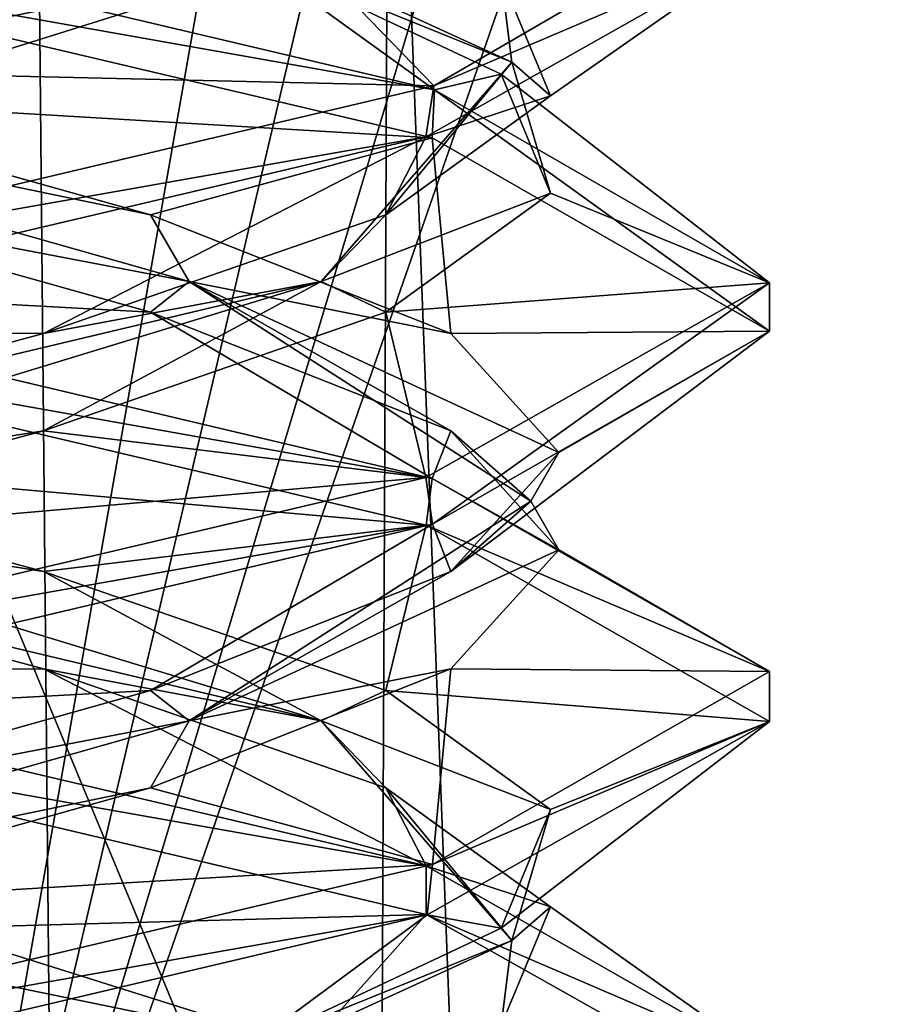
# Model space of a CAD drawing. Header units: millimetres. Extents: x -18.9 to 18.9, y -8.8 to 39.
# Tile 230 of 256: x 0.5 to 1.7, y 27.6 to 28.8. Entities that reach past the tile are written whole.
import ezdxf

# ---------------------------------------------------------------- set-up
doc = ezdxf.new("R2010")
doc.units = ezdxf.units.MM
doc.header["$LTSCALE"] = 41.718519
for name, color, linetype in [('190', 7, 'CONTINUOUS'), ('2056', 7, 'CONTINUOUS'), ('2057', 7, 'CONTINUOUS'), ('2058', 7, 'CONTINUOUS'), ('2059', 7, 'CONTINUOUS'), ('2060', 7, 'CONTINUOUS'), ('2061', 7, 'CONTINUOUS'), ('2062', 7, 'CONTINUOUS'), ('2063', 7, 'CONTINUOUS'), ('2064', 7, 'CONTINUOUS'), ('2077', 7, 'CONTINUOUS'), ('2078', 7, 'CONTINUOUS'), ('2079', 7, 'CONTINUOUS'), ('2169', 7, 'CONTINUOUS'), ('305', 7, 'CONTINUOUS'), ('323', 7, 'CONTINUOUS'), ('4', 7, 'CONTINUOUS')]:
    doc.layers.add(name, color=color, linetype=linetype)

msp = doc.modelspace()

# ---------------------------------------------------------------- linework, layer by layer
at = {"layer": '190', "color": 7, "linetype": 'Continuous'}
for points in [[(0.3635, 34.4, 12.6948), (0.3674, 26.5965, 12.831), (1.7404, 34.4, 12.6554), (0.3635, 34.4, 12.6948)], [(1.7404, 34.4, 12.6554), (0.3674, 26.5965, 12.831), (2.1679, 34.2568, 12.6456), (1.7404, 34.4, 12.6554)], [(0.3674, 26.5965, 12.831), (2.6492, 34.2035, 12.6328), (2.1679, 34.2568, 12.6456), (0.3674, 26.5965, 12.831)], [(3.0156, 26.5965, 12.7551), (3.0118, 34.2035, 12.6224), (0.3674, 26.5965, 12.831), (3.0156, 26.5965, 12.7551)], [(3.0118, 34.2035, 12.6224), (2.6492, 34.2035, 12.6328), (0.3674, 26.5965, 12.831), (3.0118, 34.2035, 12.6224)]]:
    msp.add_3dface(points, dxfattribs=at)
at = {"layer": '2056', "color": 7, "linetype": 'Continuous'}
for points in [[(0.5677, 28.0035, -14.3905), (0, 28, -14.8), (0, 28.1562, -14.5294), (0.5677, 28.0035, -14.3905)], [(1.0589, 27.7505, -14.3624), (0, 28, -14.8), (0.5677, 28.0035, -14.3905), (1.0589, 27.7505, -14.3624)], [(1.007, 27.8507, -14.0051), (1.0589, 27.7505, -14.3624), (0.5677, 28.0035, -14.3905), (1.007, 27.8507, -14.0051)], [(1.2188, 27.6979, -13.4605), (1.0589, 27.7505, -14.3624), (1.007, 27.8507, -14.0051), (1.2188, 27.6979, -13.4605)], [(1.5, 27.4981, -13.291), (1.0589, 27.7505, -14.3624), (1.2188, 27.6979, -13.4605), (1.5, 27.4981, -13.291)], [(1.1552, 27.5451, -12.8795), (1.5, 27.4981, -13.291), (1.2188, 27.6979, -13.4605), (1.1552, 27.5451, -12.8795)]]:
    msp.add_3dface(points, dxfattribs=at)
at = {"layer": '2057', "color": 7, "linetype": 'Continuous'}
for points in [[(0.5677, 28.1285, -14.3905), (0, 28.2188, -14.4933), (0, 28.2812, -14.5294), (0.5677, 28.1285, -14.3905)], [(0.9243, 27.9367, -14.0547), (0, 28.1562, -14.5294), (0, 28.2188, -14.4933), (0.9243, 27.9367, -14.0547)], [(0.9243, 27.9367, -14.0547), (0, 28.2188, -14.4933), (0.5677, 28.1285, -14.3905), (0.9243, 27.9367, -14.0547)], [(0.5677, 28.0035, -14.3905), (0, 28.1562, -14.5294), (0.9243, 27.9367, -14.0547), (0.5677, 28.0035, -14.3905)], [(1.007, 27.9757, -14.0051), (0.9243, 27.9367, -14.0547), (0.5677, 28.1285, -14.3905), (1.007, 27.9757, -14.0051)], [(1.007, 27.8507, -14.0051), (0.5677, 28.0035, -14.3905), (0.9243, 27.9367, -14.0547), (1.007, 27.8507, -14.0051)], [(1.2188, 27.8229, -13.4605), (0.9243, 27.9367, -14.0547), (1.007, 27.9757, -14.0051), (1.2188, 27.8229, -13.4605)], [(1.1692, 27.6546, -13.0613), (1.007, 27.8507, -14.0051), (0.9243, 27.9367, -14.0547), (1.1692, 27.6546, -13.0613)], [(1.1692, 27.6546, -13.0613), (0.9243, 27.9367, -14.0547), (1.2188, 27.8229, -13.4605), (1.1692, 27.6546, -13.0613)], [(1.2188, 27.6979, -13.4605), (1.007, 27.8507, -14.0051), (1.1692, 27.6546, -13.0613), (1.2188, 27.6979, -13.4605)], [(1.1552, 27.6701, -12.8795), (1.1692, 27.6546, -13.0613), (1.2188, 27.8229, -13.4605), (1.1552, 27.6701, -12.8795)], [(1.1552, 27.5451, -12.8795), (1.2188, 27.6979, -13.4605), (1.1692, 27.6546, -13.0613), (1.1552, 27.5451, -12.8795)], [(0.8305, 27.5174, -12.3936), (1.1692, 27.6546, -13.0613), (1.1552, 27.6701, -12.8795), (0.8305, 27.5174, -12.3936)], [(0.5545, 27.3726, -12.2434), (1.1552, 27.5451, -12.8795), (1.1692, 27.6546, -13.0613), (0.5545, 27.3726, -12.2434)], [(0.5545, 27.3726, -12.2434), (1.1692, 27.6546, -13.0613), (0.8305, 27.5174, -12.3936), (0.5545, 27.3726, -12.2434)]]:
    msp.add_3dface(points, dxfattribs=at)
at = {"layer": '2058', "color": 7, "linetype": 'Continuous'}
for points in [[(0, 28.2812, -14.5294), (0, 28.4375, -14.8), (1.0589, 28.188, -14.3624), (0, 28.2812, -14.5294)], [(0.5677, 28.1285, -14.3905), (0, 28.2812, -14.5294), (1.0589, 28.188, -14.3624), (0.5677, 28.1285, -14.3905)], [(1.007, 27.9757, -14.0051), (0.5677, 28.1285, -14.3905), (1.0589, 28.188, -14.3624), (1.007, 27.9757, -14.0051)], [(1.5, 27.9356, -13.291), (1.007, 27.9757, -14.0051), (1.0589, 28.188, -14.3624), (1.5, 27.9356, -13.291)], [(1.2188, 27.8229, -13.4605), (1.007, 27.9757, -14.0051), (1.5, 27.9356, -13.291), (1.2188, 27.8229, -13.4605)], [(1.0601, 27.6873, -12.2387), (1.1552, 27.6701, -12.8795), (1.5, 27.9356, -13.291), (1.0601, 27.6873, -12.2387)], [(1.1552, 27.6701, -12.8795), (1.2188, 27.8229, -13.4605), (1.5, 27.9356, -13.291), (1.1552, 27.6701, -12.8795)], [(0, 27.4375, -11.8), (0.8305, 27.5174, -12.3936), (1.0601, 27.6873, -12.2387), (0, 27.4375, -11.8)], [(0.8305, 27.5174, -12.3936), (1.1552, 27.6701, -12.8795), (1.0601, 27.6873, -12.2387), (0.8305, 27.5174, -12.3936)]]:
    msp.add_3dface(points, dxfattribs=at)
at = {"layer": '2059', "color": 7, "linetype": 'Continuous'}
for points in [[(0.7051, 28.4618, -14.307), (0, 28.5, -14.8), (0.1605, 28.6146, -14.5188), (0.7051, 28.4618, -14.307)], [(0, 28.5, -14.8), (0.7051, 28.4618, -14.307), (1.0669, 28.2481, -14.3543), (0, 28.5, -14.8)], [(0.7051, 28.4618, -14.307), (1.0905, 28.309, -13.8677), (1.0669, 28.2481, -14.3543), (0.7051, 28.4618, -14.307)], [(1.0905, 28.309, -13.8677), (1.2294, 28.1562, -13.3), (1.0669, 28.2481, -14.3543), (1.0905, 28.309, -13.8677)], [(1.0669, 28.2481, -14.3543), (1.2294, 28.1562, -13.3), (1.5, 27.9998, -13.2991), (1.0669, 28.2481, -14.3543)], [(1.2294, 28.1562, -13.3), (1.0905, 28.0035, -12.7323), (1.5, 27.9998, -13.2991), (1.2294, 28.1562, -13.3)], [(1.0905, 28.0035, -12.7323), (0.7051, 27.8507, -12.293), (1.067, 27.7519, -12.2457), (1.0905, 28.0035, -12.7323)], [(1.5, 27.9998, -13.2991), (1.0905, 28.0035, -12.7323), (1.067, 27.7519, -12.2457), (1.5, 27.9998, -13.2991)], [(0.7051, 27.8507, -12.293), (0.1605, 27.6979, -12.0812), (1.067, 27.7519, -12.2457), (0.7051, 27.8507, -12.293)], [(0.1605, 27.6979, -12.0812), (0, 27.5, -11.8), (1.067, 27.7519, -12.2457), (0.1605, 27.6979, -12.0812)]]:
    msp.add_3dface(points, dxfattribs=at)
at = {"layer": '2060', "color": 7, "linetype": 'Continuous'}
for points in [[(0.7547, 28.5008, -14.2243), (0.1605, 28.6146, -14.5188), (-0.2387, 28.7829, -14.4692), (0.7547, 28.5008, -14.2243)], [(0.7547, 28.5008, -14.2243), (-0.2387, 28.7829, -14.4692), (0.7051, 28.5868, -14.307), (0.7547, 28.5008, -14.2243)], [(0.7051, 28.5868, -14.307), (-0.2387, 28.7829, -14.4692), (0.1605, 28.7396, -14.5188), (0.7051, 28.5868, -14.307)], [(0.7051, 28.4618, -14.307), (0.1605, 28.6146, -14.5188), (0.7547, 28.5008, -14.2243), (0.7051, 28.4618, -14.307)], [(1.0905, 28.434, -13.8677), (0.7547, 28.5008, -14.2243), (0.7051, 28.5868, -14.307), (1.0905, 28.434, -13.8677)], [(1.0905, 28.309, -13.8677), (0.7051, 28.4618, -14.307), (0.7547, 28.5008, -14.2243), (1.0905, 28.309, -13.8677)], [(1.1933, 28.2188, -13.3), (1.0905, 28.309, -13.8677), (0.7547, 28.5008, -14.2243), (1.1933, 28.2188, -13.3)], [(1.1933, 28.2188, -13.3), (0.7547, 28.5008, -14.2243), (1.2294, 28.2812, -13.3), (1.1933, 28.2188, -13.3)], [(1.2294, 28.2812, -13.3), (0.7547, 28.5008, -14.2243), (1.0905, 28.434, -13.8677), (1.2294, 28.2812, -13.3)], [(1.2294, 28.1562, -13.3), (1.0905, 28.309, -13.8677), (1.1933, 28.2188, -13.3), (1.2294, 28.1562, -13.3)], [(1.0905, 28.1285, -12.7323), (1.1933, 28.2188, -13.3), (1.2294, 28.2812, -13.3), (1.0905, 28.1285, -12.7323)], [(0.7547, 27.9367, -12.3757), (1.2294, 28.1562, -13.3), (1.1933, 28.2188, -13.3), (0.7547, 27.9367, -12.3757)], [(0.7547, 27.9367, -12.3757), (1.1933, 28.2188, -13.3), (1.0905, 28.1285, -12.7323), (0.7547, 27.9367, -12.3757)], [(1.0905, 28.0035, -12.7323), (1.2294, 28.1562, -13.3), (0.7547, 27.9367, -12.3757), (1.0905, 28.0035, -12.7323)], [(0.7051, 27.9757, -12.293), (0.7547, 27.9367, -12.3757), (1.0905, 28.1285, -12.7323), (0.7051, 27.9757, -12.293)], [(0.7051, 27.8507, -12.293), (1.0905, 28.0035, -12.7323), (0.7547, 27.9367, -12.3757), (0.7051, 27.8507, -12.293)], [(0.1605, 27.8229, -12.0812), (0.7547, 27.9367, -12.3757), (0.7051, 27.9757, -12.293), (0.1605, 27.8229, -12.0812)], [(-0.2387, 27.6546, -12.1308), (0.7051, 27.8507, -12.293), (0.7547, 27.9367, -12.3757), (-0.2387, 27.6546, -12.1308)], [(-0.2387, 27.6546, -12.1308), (0.7547, 27.9367, -12.3757), (0.1605, 27.8229, -12.0812), (-0.2387, 27.6546, -12.1308)], [(0.1605, 27.6979, -12.0812), (0.7051, 27.8507, -12.293), (-0.2387, 27.6546, -12.1308), (0.1605, 27.6979, -12.0812)]]:
    msp.add_3dface(points, dxfattribs=at)
at = {"layer": '2061', "color": 7, "linetype": 'Continuous'}
for points in [[(0.1605, 28.7396, -14.5188), (0, 28.9375, -14.8), (1.0669, 28.6856, -14.3543), (0.1605, 28.7396, -14.5188)], [(0.7051, 28.5868, -14.307), (0.1605, 28.7396, -14.5188), (1.0669, 28.6856, -14.3543), (0.7051, 28.5868, -14.307)], [(1.0905, 28.434, -13.8677), (0.7051, 28.5868, -14.307), (1.0669, 28.6856, -14.3543), (1.0905, 28.434, -13.8677)], [(1.5, 28.4373, -13.2991), (1.0905, 28.434, -13.8677), (1.0669, 28.6856, -14.3543), (1.5, 28.4373, -13.2991)], [(1.067, 28.1894, -12.2457), (1.0905, 28.1285, -12.7323), (1.5, 28.4373, -13.2991), (1.067, 28.1894, -12.2457)], [(1.0905, 28.1285, -12.7323), (1.2294, 28.2812, -13.3), (1.5, 28.4373, -13.2991), (1.0905, 28.1285, -12.7323)], [(1.2294, 28.2812, -13.3), (1.0905, 28.434, -13.8677), (1.5, 28.4373, -13.2991), (1.2294, 28.2812, -13.3)], [(0, 27.9375, -11.8), (0.7051, 27.9757, -12.293), (1.067, 28.1894, -12.2457), (0, 27.9375, -11.8)], [(0.7051, 27.9757, -12.293), (1.0905, 28.1285, -12.7323), (1.067, 28.1894, -12.2457), (0.7051, 27.9757, -12.293)], [(0, 27.9375, -11.8), (0.1605, 27.8229, -12.0812), (0.7051, 27.9757, -12.293), (0, 27.9375, -11.8)]]:
    msp.add_3dface(points, dxfattribs=at)
at = {"layer": '2062', "color": 7, "linetype": 'Continuous'}
for points in [[(0, 29, -14.8), (0.8305, 28.9201, -14.2064), (1.0695, 28.7473, -14.3517), (0, 29, -14.8)], [(0.8305, 28.9201, -14.2064), (1.1552, 28.7674, -13.7205), (1.0695, 28.7473, -14.3517), (0.8305, 28.9201, -14.2064)], [(1.0695, 28.7473, -14.3517), (1.1552, 28.7674, -13.7205), (1.5, 28.4991, -13.296), (1.0695, 28.7473, -14.3517)], [(1.1552, 28.7674, -13.7205), (1.2188, 28.6146, -13.1395), (1.5, 28.4991, -13.296), (1.1552, 28.7674, -13.7205)], [(1.2188, 28.6146, -13.1395), (1.007, 28.4618, -12.5949), (1.5, 28.4991, -13.296), (1.2188, 28.6146, -13.1395)], [(1.5, 28.4991, -13.296), (1.007, 28.4618, -12.5949), (1.0584, 28.2493, -12.237), (1.5, 28.4991, -13.296)], [(1.007, 28.4618, -12.5949), (0.5677, 28.309, -12.2095), (1.0584, 28.2493, -12.237), (1.007, 28.4618, -12.5949)], [(0.5677, 28.309, -12.2095), (0, 28.1562, -12.0706), (1.0584, 28.2493, -12.237), (0.5677, 28.309, -12.2095)], [(0, 28.1562, -12.0706), (0, 28, -11.8), (1.0584, 28.2493, -12.237), (0, 28.1562, -12.0706)]]:
    msp.add_3dface(points, dxfattribs=at)
at = {"layer": '2063', "color": 7, "linetype": 'Continuous'}
for points in [[(1.1692, 28.7829, -13.5387), (0.8305, 28.9201, -14.2064), (0.5545, 29.0649, -14.3566), (1.1692, 28.7829, -13.5387)], [(1.1692, 28.7829, -13.5387), (0.5545, 29.0649, -14.3566), (1.1552, 28.8924, -13.7205), (1.1692, 28.7829, -13.5387)], [(1.1552, 28.7674, -13.7205), (0.8305, 28.9201, -14.2064), (1.1692, 28.7829, -13.5387), (1.1552, 28.7674, -13.7205)], [(1.2188, 28.7396, -13.1395), (1.1692, 28.7829, -13.5387), (1.1552, 28.8924, -13.7205), (1.2188, 28.7396, -13.1395)], [(0.9243, 28.5008, -12.5453), (1.2188, 28.6146, -13.1395), (1.1692, 28.7829, -13.5387), (0.9243, 28.5008, -12.5453)], [(0.9243, 28.5008, -12.5453), (1.1692, 28.7829, -13.5387), (1.007, 28.5868, -12.5949), (0.9243, 28.5008, -12.5453)], [(1.007, 28.5868, -12.5949), (1.1692, 28.7829, -13.5387), (1.2188, 28.7396, -13.1395), (1.007, 28.5868, -12.5949)], [(1.2188, 28.6146, -13.1395), (1.1552, 28.7674, -13.7205), (1.1692, 28.7829, -13.5387), (1.2188, 28.6146, -13.1395)], [(1.007, 28.4618, -12.5949), (1.2188, 28.6146, -13.1395), (0.9243, 28.5008, -12.5453), (1.007, 28.4618, -12.5949)], [(0.5677, 28.434, -12.2095), (0.9243, 28.5008, -12.5453), (1.007, 28.5868, -12.5949), (0.5677, 28.434, -12.2095)], [(0, 28.2188, -12.1067), (0.5677, 28.309, -12.2095), (0.9243, 28.5008, -12.5453), (0, 28.2188, -12.1067)], [(0, 28.2188, -12.1067), (0.9243, 28.5008, -12.5453), (0, 28.2812, -12.0706), (0, 28.2188, -12.1067)], [(0, 28.2812, -12.0706), (0.9243, 28.5008, -12.5453), (0.5677, 28.434, -12.2095), (0, 28.2812, -12.0706)], [(0.5677, 28.309, -12.2095), (1.007, 28.4618, -12.5949), (0.9243, 28.5008, -12.5453), (0.5677, 28.309, -12.2095)], [(0, 28.1562, -12.0706), (0.5677, 28.309, -12.2095), (0, 28.2188, -12.1067), (0, 28.1562, -12.0706)]]:
    msp.add_3dface(points, dxfattribs=at)
at = {"layer": '2064', "color": 7, "linetype": 'Continuous'}
for points in [[(1.0584, 28.6868, -12.237), (1.2188, 28.7396, -13.1395), (1.5, 28.9366, -13.296), (1.0584, 28.6868, -12.237)], [(1.2188, 28.7396, -13.1395), (1.1552, 28.8924, -13.7205), (1.5, 28.9366, -13.296), (1.2188, 28.7396, -13.1395)], [(1.007, 28.5868, -12.5949), (1.2188, 28.7396, -13.1395), (1.0584, 28.6868, -12.237), (1.007, 28.5868, -12.5949)], [(0, 28.4375, -11.8), (0.5677, 28.434, -12.2095), (1.0584, 28.6868, -12.237), (0, 28.4375, -11.8)], [(0.5677, 28.434, -12.2095), (1.007, 28.5868, -12.5949), (1.0584, 28.6868, -12.237), (0.5677, 28.434, -12.2095)], [(0, 28.4375, -11.8), (0, 28.2812, -12.0706), (0.5677, 28.434, -12.2095), (0, 28.4375, -11.8)]]:
    msp.add_3dface(points, dxfattribs=at)
at = {"layer": '2077', "color": 7, "linetype": 'Continuous'}
for points in [[(1.4999, 29.0033, -13.3155), (0.9064, 28.9201, -12.4695), (1.069, 28.7525, -12.2477), (1.4999, 29.0033, -13.3155)], [(0.9064, 28.9201, -12.4695), (0.4205, 28.7674, -12.1448), (1.069, 28.7525, -12.2477), (0.9064, 28.9201, -12.4695)], [(0.4205, 28.7674, -12.1448), (0, 28.5, -11.8), (1.069, 28.7525, -12.2477), (0.4205, 28.7674, -12.1448)]]:
    msp.add_3dface(points, dxfattribs=at)
at = {"layer": '2078', "color": 7, "linetype": 'Continuous'}
for points in [[(0.2387, 28.7829, -12.1308), (0.9064, 28.9201, -12.4695), (1.0566, 29.0649, -12.7455), (0.2387, 28.7829, -12.1308)], [(0.2387, 28.7829, -12.1308), (1.0566, 29.0649, -12.7455), (0.4205, 28.8924, -12.1448), (0.2387, 28.7829, -12.1308)], [(0.4205, 28.7674, -12.1448), (0.9064, 28.9201, -12.4695), (0.2387, 28.7829, -12.1308), (0.4205, 28.7674, -12.1448)], [(0.9064, 27.5174, -14.1305), (0.2387, 27.6546, -14.4692), (0.4205, 27.6701, -14.4552), (0.9064, 27.5174, -14.1305)], [(1.0566, 27.3726, -13.8545), (0.4205, 27.5451, -14.4552), (0.2387, 27.6546, -14.4692), (1.0566, 27.3726, -13.8545)], [(1.0566, 27.3726, -13.8545), (0.2387, 27.6546, -14.4692), (0.9064, 27.5174, -14.1305), (1.0566, 27.3726, -13.8545)]]:
    msp.add_3dface(points, dxfattribs=at)
at = {"layer": '2079', "color": 7, "linetype": 'Continuous'}
for points in [[(0.4205, 27.6701, -14.4552), (0, 27.9375, -14.8), (1.059, 27.688, -14.3624), (0.4205, 27.6701, -14.4552)], [(0.9064, 27.5174, -14.1305), (0.4205, 27.6701, -14.4552), (1.059, 27.688, -14.3624), (0.9064, 27.5174, -14.1305)], [(1.5, 27.4393, -13.3084), (0.9064, 27.5174, -14.1305), (1.059, 27.688, -14.3624), (1.5, 27.4393, -13.3084)]]:
    msp.add_3dface(points, dxfattribs=at)
at = {"layer": '2169', "color": 7, "linetype": 'Continuous'}
for points in [[(1.5, 28.9366, -13.296), (1.4999, 29.0033, -13.3155), (1.069, 28.7525, -12.2477), (1.5, 28.9366, -13.296)], [(0, 28.9375, -14.8), (0, 29, -14.8), (1.0695, 28.7473, -14.3517), (0, 28.9375, -14.8)], [(1.0669, 28.6856, -14.3543), (0, 28.9375, -14.8), (1.0695, 28.7473, -14.3517), (1.0669, 28.6856, -14.3543)], [(1.0584, 28.6868, -12.237), (1.5, 28.9366, -13.296), (1.069, 28.7525, -12.2477), (1.0584, 28.6868, -12.237)], [(0, 28.5, -11.8), (1.0584, 28.6868, -12.237), (1.069, 28.7525, -12.2477), (0, 28.5, -11.8)], [(1.5, 28.4373, -13.2991), (1.0669, 28.6856, -14.3543), (1.0695, 28.7473, -14.3517), (1.5, 28.4373, -13.2991)], [(1.5, 28.4373, -13.2991), (1.0695, 28.7473, -14.3517), (1.5, 28.4991, -13.296), (1.5, 28.4373, -13.2991)], [(0, 28.5, -11.8), (0, 28.4375, -11.8), (1.0584, 28.6868, -12.237), (0, 28.5, -11.8)], [(0, 28.4375, -14.8), (0, 28.5, -14.8), (1.0669, 28.2481, -14.3543), (0, 28.4375, -14.8)], [(1.067, 28.1894, -12.2457), (1.5, 28.4991, -13.296), (1.0584, 28.2493, -12.237), (1.067, 28.1894, -12.2457)], [(1.067, 28.1894, -12.2457), (1.5, 28.4373, -13.2991), (1.5, 28.4991, -13.296), (1.067, 28.1894, -12.2457)], [(1.0589, 28.188, -14.3624), (0, 28.4375, -14.8), (1.0669, 28.2481, -14.3543), (1.0589, 28.188, -14.3624)], [(0, 28, -11.8), (1.067, 28.1894, -12.2457), (1.0584, 28.2493, -12.237), (0, 28, -11.8)], [(1.0589, 28.188, -14.3624), (1.0669, 28.2481, -14.3543), (1.5, 27.9998, -13.2991), (1.0589, 28.188, -14.3624)], [(0, 28, -11.8), (0, 27.9375, -11.8), (1.067, 28.1894, -12.2457), (0, 28, -11.8)], [(1.5, 27.9356, -13.291), (1.0589, 28.188, -14.3624), (1.5, 27.9998, -13.2991), (1.5, 27.9356, -13.291)], [(0, 27.9375, -14.8), (0, 28, -14.8), (1.0589, 27.7505, -14.3624), (0, 27.9375, -14.8)], [(1.5, 27.9356, -13.291), (1.5, 27.9998, -13.2991), (1.067, 27.7519, -12.2457), (1.5, 27.9356, -13.291)], [(0, 27.9375, -14.8), (1.0589, 27.7505, -14.3624), (1.059, 27.688, -14.3624), (0, 27.9375, -14.8)], [(1.0601, 27.6873, -12.2387), (1.5, 27.9356, -13.291), (1.067, 27.7519, -12.2457), (1.0601, 27.6873, -12.2387)], [(0, 27.5, -11.8), (1.0601, 27.6873, -12.2387), (1.067, 27.7519, -12.2457), (0, 27.5, -11.8)], [(1.0589, 27.7505, -14.3624), (1.5, 27.4981, -13.291), (1.059, 27.688, -14.3624), (1.0589, 27.7505, -14.3624)], [(1.5, 27.4981, -13.291), (1.5, 27.4393, -13.3084), (1.059, 27.688, -14.3624), (1.5, 27.4981, -13.291)], [(0, 27.5, -11.8), (0, 27.4375, -11.8), (1.0601, 27.6873, -12.2387), (0, 27.5, -11.8)]]:
    msp.add_3dface(points, dxfattribs=at)
at = {"layer": '305', "color": 7, "linetype": 'Continuous'}
for points in [[(2.05, 34.2851, 11.6876), (2.05, 24.4, 11.5151), (-2.05, 34.2851, 11.6876), (2.05, 34.2851, 11.6876)], [(2.05, 24.4, 11.5151), (-2.05, 24.4, 11.5151), (-2.05, 34.2851, 11.6876), (2.05, 24.4, 11.5151)]]:
    msp.add_3dface(points, dxfattribs=at)
at = {"layer": '323', "color": 7, "linetype": 'Continuous'}
for points in [[(8.7, 26.207, -7.5683), (8.7, 34.207, -7.8476), (-8.7, 34.207, -7.8476), (8.7, 26.207, -7.5683)], [(8.7, 26.207, -7.5683), (-8.7, 34.207, -7.8476), (8.3357, 26.3664, -7.5738), (8.7, 26.207, -7.5683)], [(-8.7, 34.207, -7.8476), (-7.4112, 26.593, -7.5817), (7.4112, 26.593, -7.5817), (-8.7, 34.207, -7.8476)], [(8.3357, 26.3664, -7.5738), (-8.7, 34.207, -7.8476), (8.071, 26.4665, -7.5773), (8.3357, 26.3664, -7.5738)], [(8.071, 26.4665, -7.5773), (-8.7, 34.207, -7.8476), (8.007, 26.4875, -7.5781), (8.071, 26.4665, -7.5773)], [(8.007, 26.4875, -7.5781), (-8.7, 34.207, -7.8476), (7.4112, 26.593, -7.5817), (8.007, 26.4875, -7.5781)]]:
    msp.add_3dface(points, dxfattribs=at)
at = {"layer": '4', "color": 7, "linetype": 'Continuous'}
for points in [[(0, 29.7897, -10.45), (0.5552, 29.6513, -10.5046), (-0.8623, -3.5, -10.5837), (0, 29.7897, -10.45)], [(-0.8623, -3.5, -10.5837), (0.5552, 29.6513, -10.5046), (0.8623, -3.5, -10.5837), (-0.8623, -3.5, -10.5837)], [(0.5552, 29.6513, -10.5046), (1.0117, 29.5867, -10.6356), (0.8623, -3.5, -10.5837), (0.5552, 29.6513, -10.5046)], [(0.8623, -3.5, -10.5837), (1.0117, 29.5867, -10.6356), (2.2698, -3.5, -11.5768), (0.8623, -3.5, -10.5837)], [(1.0117, 29.5867, -10.6356), (2.3164, 29.5009, -11.6397), (2.2698, -3.5, -11.5768), (1.0117, 29.5867, -10.6356)]]:
    msp.add_3dface(points, dxfattribs=at)

doc.saveas('drawing.dxf')
